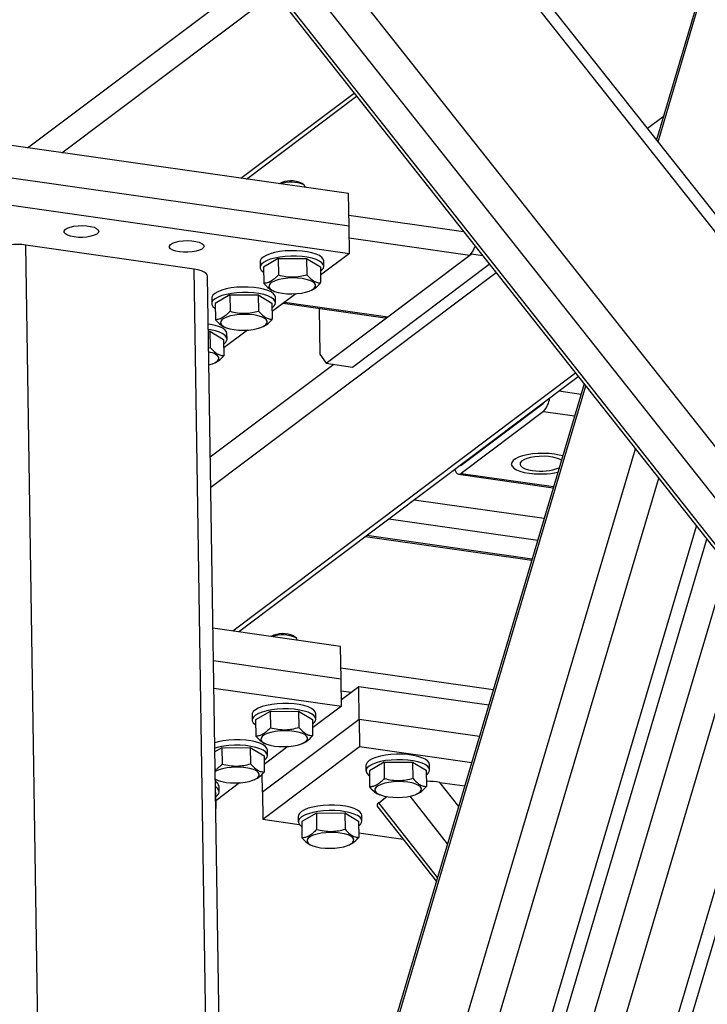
# Model space of a CAD drawing. Header units: millimetres. Extents: x 5 to 589, y 5 to 415.
# Tile 25 of 71: x 259 to 273, y 307 to 326. Entities that reach past the tile are written whole.
import ezdxf

# ---------------------------------------------------------------- set-up
doc = ezdxf.new("R2010")
doc.units = ezdxf.units.MM
doc.layers.add('TRAIT-FORT', color=4, linetype='Continuous', lineweight=25)

msp = doc.modelspace()

# ---------------------------------------------------------------- linework, layer by layer
at = {"layer": 'TRAIT-FORT', "color": 4, "linetype": 'Continuous', "lineweight": 25}
for p, q in [((284.0167, 303.9184), (250.6731, 346.1071)), ((283.3999, 302.8239), (249.5024, 345.7135)), ((283.7206, 303.3075), (250.1038, 345.8417)), ((249.4856, 345.6291), (283.3016, 302.8428)), ((283.9522, 308.1256), (254.3475, 345.5836)), ((283.8554, 308.5904), (254.723, 345.4507)), ((274.042, 332.3244), (271.6016, 324.0947)), ((271.6327, 324.0554), (274.1097, 332.4087)), ((259.5317, 323.9382), (263.9826, 327.2865)), ((260.1889, 323.8446), (264.2741, 326.9177)), ((263.6212, 323.3555), (265.7962, 324.9917)), ((263.7329, 323.3396), (265.8458, 324.929)), ((271.7324, 324.5357), (271.4318, 324.3096)), ((265.6906, 323.0607), (258.1195, 324.1394)), ((271.6114, 324.1276), (271.589, 324.1107)), ((265.7002, 322.4337), (258.1291, 323.5124)), ((264.7896, 323.2624), (264.803, 323.253)), ((264.8398, 323.2217), (264.803, 323.253)), ((264.8591, 323.1791), (264.859, 323.188)), ((258.1371, 322.9899), (265.7082, 321.9112)), ((265.7002, 322.4337), (265.6906, 323.0607)), ((265.6969, 322.6461), (267.8979, 322.3325)), ((265.7082, 321.9112), (265.7002, 322.4337)), ((262.7259, 321.6096), (259.4956, 322.0699)), ((259.9227, 294.2115), (259.4956, 322.0699)), ((265.7037, 322.2078), (268.0203, 321.8777)), ((265.7082, 321.9112), (265.1524, 321.493)), ((265.2597, 319.8011), (268.0435, 321.8952)), ((266.4428, 320.6911), (268.0203, 321.8777)), ((268.0435, 321.8952), (268.0458, 321.9023)), ((268.269, 321.8631), (268.0435, 321.8952)), ((263.9921, 321.7479), (263.9937, 321.6434)), ((264.3405, 321.8111), (264.0596, 321.6486)), ((264.3405, 321.8111), (264.8856, 321.8152)), ((264.3405, 321.8111), (264.3453, 321.4978)), ((264.8856, 321.8152), (264.8904, 321.502)), ((264.8856, 321.8152), (265.1499, 321.6569)), ((265.2158, 321.6621), (265.2142, 321.7666)), ((265.7644, 319.7291), (268.3928, 321.7064)), ((263.126, 295.5123), (262.7259, 321.6096)), ((263.3701, 296.3357), (262.9847, 321.4768)), ((268.5271, 321.5364), (263.047, 317.414)), ((264.0596, 321.6486), (264.0644, 321.3354)), ((265.1499, 321.6569), (265.1547, 321.3436)), ((263.4125, 321.113), (263.1317, 320.9506)), ((263.4125, 321.113), (263.9577, 321.1172)), ((263.4125, 321.113), (263.4173, 320.7998)), ((263.9577, 321.1172), (263.9625, 320.8039)), ((263.9577, 321.1172), (264.2219, 320.9589)), ((264.6798, 321.1375), (264.2244, 320.795)), ((264.2374, 321.1963), (264.2617, 321.1865)), ((264.9619, 321.1972), (264.9844, 321.2071)), ((263.0642, 321.0499), (263.0658, 320.9454)), ((263.1317, 320.9506), (263.1365, 320.6373)), ((264.2219, 320.9589), (264.2267, 320.6456)), ((264.2878, 320.9641), (264.2862, 321.0686)), ((264.4349, 320.9533), (266.391, 320.6746)), ((264.4615, 320.9733), (266.4428, 320.6911)), ((265.1262, 320.8548), (265.1397, 319.975)), ((263.0009, 320.4189), (263.0297, 320.4191)), ((263.0297, 320.4191), (263.0345, 320.1059)), ((263.0297, 320.4191), (263.294, 320.2608)), ((263.7518, 320.4394), (263.2965, 320.0969)), ((263.3095, 320.4983), (263.3337, 320.4884)), ((263.3599, 320.266), (263.3583, 320.3705)), ((264.034, 320.4992), (264.0565, 320.5091)), ((263.294, 320.2608), (263.2988, 319.9476)), ((263.0058, 320.0994), (263.0345, 320.1059)), ((265.1397, 319.975), (265.2597, 319.8011)), ((265.41, 319.7796), (263.0381, 317.9953)), ((263.1061, 319.8011), (263.1286, 319.8111)), ((265.2597, 319.8011), (265.7644, 319.7291)), ((270.0492, 319.6105), (263.4679, 314.6597)), ((270.2112, 319.4057), (261.2817, 289.2929)), ((263.5797, 314.6437), (270.0988, 319.5478)), ((261.2485, 289.0368), (270.2422, 319.3664)), ((269.7289, 319.2695), (270.1529, 319.2091)), ((267.8513, 317.8447), (269.4287, 319.0314)), ((269.4311, 318.8746), (267.8537, 317.6879)), ((269.4311, 318.8746), (270.0284, 318.7895)), ((268.8044, 318.5741), (268.8046, 318.5618)), ((261.313, 284.8296), (271.1963, 318.1592)), ((267.9426, 317.9258), (267.9565, 317.9238)), ((261.7264, 284.1488), (271.6437, 317.5931)), ((267.8018, 317.6714), (269.6201, 317.4124)), ((267.8537, 317.6879), (269.6269, 317.4353)), ((266.9506, 317.1795), (269.4456, 316.824)), ((266.4618, 316.8118), (269.3212, 316.4044)), ((262.6854, 284.0122), (272.3705, 316.6735)), ((263.0464, 284.3219), (272.5663, 316.4258)), ((266.0175, 316.4776), (269.2081, 316.023)), ((266.0442, 316.4977), (269.2149, 316.0459)), ((264.1858, 286.3384), (272.96, 315.9277)), ((264.216, 284.3657), (273.4074, 315.3616)), ((265.5373, 314.3648), (263.0884, 314.7137)), ((264.6364, 314.5666), (264.6498, 314.5571)), ((264.6865, 314.5258), (264.6498, 314.5571)), ((264.7059, 314.4833), (264.7058, 314.4921)), ((262.8939, 276.5365), (274.1342, 314.442)), ((265.547, 313.7378), (265.5373, 314.3648)), ((263.1486, 276.4873), (274.3299, 314.1943)), ((265.547, 313.7378), (263.098, 314.0867)), ((265.5437, 313.9503), (268.4698, 313.5333)), ((265.555, 313.2153), (265.547, 313.7378)), ((263.106, 313.5642), (265.555, 313.2153)), ((265.8863, 313.5886), (265.5531, 313.338)), ((265.8959, 312.9616), (265.8863, 313.5886)), ((268.3808, 313.2332), (265.8863, 313.5886)), ((265.5504, 313.5119), (265.7471, 313.4839)), ((265.555, 313.2153), (264.9991, 312.7972)), ((263.8388, 313.052), (263.8404, 312.9475)), ((264.1872, 313.1152), (263.9064, 312.9528)), ((265.8959, 312.9616), (264.0401, 311.5655)), ((264.1872, 313.1152), (264.7323, 313.1194)), ((264.1872, 313.1152), (264.192, 312.802)), ((264.7323, 313.1194), (264.7371, 312.8061)), ((264.7323, 313.1194), (264.9966, 312.961)), ((264.9966, 312.961), (265.0014, 312.6478)), ((265.0625, 312.9663), (265.0609, 313.0708)), ((268.2028, 312.6329), (265.8959, 312.9616)), ((265.8959, 312.9616), (265.9039, 312.4391)), ((263.9064, 312.9528), (263.9112, 312.6395)), ((263.2593, 312.4172), (263.1248, 312.3394)), ((263.2593, 312.4172), (263.8044, 312.4213)), ((263.2593, 312.4172), (263.2641, 312.1039)), ((263.8044, 312.4213), (263.8092, 312.108)), ((263.8044, 312.4213), (264.0687, 312.263)), ((264.0481, 311.043), (265.9039, 312.4391)), ((264.5265, 312.4416), (264.0712, 312.0991)), ((264.0842, 312.5005), (264.1084, 312.4906)), ((264.8087, 312.5013), (264.8312, 312.5113)), ((265.9039, 312.4391), (268.0545, 312.1327)), ((264.0687, 312.263), (264.0735, 311.9497)), ((264.1346, 312.2682), (264.133, 312.3727)), ((266.024, 312.0765), (266.0256, 311.972)), ((266.3723, 312.1397), (266.0915, 311.9772)), ((266.3723, 312.1397), (266.9175, 312.1438)), ((266.3723, 312.1397), (266.3772, 311.8264)), ((266.9175, 312.1438), (266.9223, 311.8306)), ((266.9175, 312.1438), (267.1818, 311.9855)), ((267.2477, 311.9907), (267.2461, 312.0952)), ((264.0401, 311.5655), (264.0348, 311.9106)), ((266.0915, 311.9772), (266.0963, 311.6639)), ((267.1818, 311.9855), (267.1866, 311.6722)), ((263.5986, 311.7436), (263.1433, 311.4011)), ((263.1562, 311.8024), (263.1805, 311.7926)), ((263.2067, 311.5702), (263.2051, 311.6747)), ((263.8808, 311.8033), (263.9032, 311.8132)), ((267.4405, 311.7531), (267.9216, 311.6846)), ((267.8051, 311.2918), (267.4405, 311.7531)), ((263.1366, 311.5674), (263.1408, 311.5649)), ((263.1408, 311.5649), (263.1456, 311.2517)), ((264.0401, 311.5655), (264.0481, 311.043)), ((266.2693, 311.5249), (266.2936, 311.5151)), ((266.2698, 311.3595), (266.4284, 311.4788)), ((267.5926, 310.5751), (266.8713, 311.4878)), ((266.9938, 311.5258), (267.0163, 311.5357)), ((266.2531, 311.2752), (267.3781, 309.8517)), ((267.4009, 309.9285), (266.2698, 311.3595)), ((264.7249, 311.0992), (264.7265, 310.9947)), ((265.0732, 311.1624), (264.7924, 310.9999)), ((265.0732, 311.1624), (265.6184, 311.1666)), ((265.0732, 311.1624), (265.078, 310.8491)), ((265.6184, 311.1666), (265.6232, 310.8533)), ((265.6184, 311.1666), (265.8827, 311.0082)), ((265.9486, 311.0135), (265.947, 311.118)), ((264.0481, 311.043), (264.7464, 310.9435)), ((264.7924, 310.9999), (264.7972, 310.6867)), ((265.8827, 311.0082), (265.8875, 310.695)), ((265.8861, 310.7811), (266.7396, 310.6595)), ((264.9702, 310.5476), (264.9944, 310.5378)), ((265.6947, 310.5485), (265.7172, 310.5585))]:
    msp.add_line(p, q, dxfattribs=at)
at = {"layer": 'TRAIT-FORT', "color": 4, "linetype": 'Continuous', "lineweight": 25, "flags": 128}
for points in [[(264.859, 323.188), (264.8515, 323.2091), (264.8242, 323.2327)], [(260.426, 322.2279), (260.3551, 322.2419), (260.2974, 322.2616), (260.2564, 322.2858), (260.2349, 322.3129), (260.2342, 322.3413), (260.2542, 322.3691), (260.2938, 322.3946), (260.3505, 322.4162), (260.4206, 322.4326), (260.4998, 322.4427), (260.5832, 322.4458), (260.6654, 322.4419), (260.7413, 322.4311), (260.8061, 322.4141), (260.8558, 322.3919), (260.8873, 322.3661), (260.8985, 322.3381), (260.8888, 322.3098), (260.8587, 322.2829), (260.8102, 322.2592), (260.7463, 322.24), (260.6711, 322.2267), (260.5891, 322.22), (260.5057, 322.2204), (260.426, 322.2279)], [(262.445, 321.9402), (262.374, 321.9542), (262.3163, 321.974), (262.2754, 321.9981), (262.2539, 322.0253), (262.2531, 322.0536), (262.2732, 322.0814), (262.3128, 322.1069), (262.3694, 322.1286), (262.4396, 322.1449), (262.5188, 322.155), (262.6021, 322.1582), (262.6843, 322.1542), (262.7602, 322.1434), (262.8251, 322.1264), (262.8748, 322.1043), (262.9062, 322.0784), (262.9175, 322.0505), (262.9077, 322.0222), (262.8777, 321.9953), (262.8292, 321.9715), (262.7653, 321.9524), (262.69, 321.9391), (262.6081, 321.9324), (262.5247, 321.9328), (262.445, 321.9402)], [(265.2142, 321.7666), (265.2055, 321.8003), (265.1775, 321.8358), (265.1311, 321.8689), (265.0676, 321.8984), (264.9893, 321.9233), (264.8985, 321.9429), (264.7983, 321.9565), (264.6917, 321.9637), (264.5824, 321.9643), (264.4736, 321.9583), (264.3691, 321.9457), (264.2721, 321.9271), (264.1857, 321.9031), (264.1127, 321.8744), (264.0555, 321.8419), (264.0159, 321.8067), (263.9952, 321.7699), (263.9921, 321.7479)], [(265.2157, 321.6588), (265.2071, 321.6958), (265.1791, 321.7313), (265.1327, 321.7644), (265.0692, 321.7939), (264.9909, 321.8188), (264.9001, 321.8384), (264.7999, 321.852), (264.6933, 321.8592), (264.584, 321.8598), (264.4752, 321.8538), (264.3707, 321.8412), (264.2737, 321.8226), (264.1873, 321.7986), (264.1143, 321.7699), (264.0571, 321.7374), (264.0175, 321.7022), (263.9968, 321.6654), (263.9956, 321.6282), (264.014, 321.5917), (264.0514, 321.5573), (264.0611, 321.5507)], [(262.9847, 321.4768), (262.9792, 321.4997), (262.9571, 321.528), (262.919, 321.5541), (262.8663, 321.577), (262.8011, 321.5957), (262.7259, 321.6096)], [(265.0027, 321.3662), (264.9489, 321.3915), (264.8803, 321.4123), (264.8, 321.4276), (264.7113, 321.4368), (264.6182, 321.4394), (264.5248, 321.4353), (264.4351, 321.4248), (264.3531, 321.4083), (264.2823, 321.3864), (264.2259, 321.3602), (264.1862, 321.3309), (264.1651, 321.2995), (264.1635, 321.2677), (264.1814, 321.2367), (264.218, 321.2079), (264.2718, 321.1825), (264.3404, 321.1617), (264.4207, 321.1464), (264.5094, 321.1373), (264.6025, 321.1346), (264.6959, 321.1387), (264.7856, 321.1492), (264.8676, 321.1657), (264.9384, 321.1876), (264.9948, 321.2138), (265.0345, 321.2432), (265.0556, 321.2745), (265.0572, 321.3063), (265.0393, 321.3373), (265.0027, 321.3662)], [(264.2862, 321.0686), (264.2776, 321.1022), (264.2496, 321.1378), (264.2031, 321.1708), (264.1397, 321.2003), (264.0613, 321.2252), (263.9706, 321.2448), (263.8703, 321.2585), (263.7638, 321.2657), (263.6544, 321.2663), (263.5457, 321.2602), (263.4412, 321.2477), (263.3441, 321.2291), (263.2578, 321.2051), (263.1848, 321.1763), (263.1276, 321.1438), (263.088, 321.1086), (263.0672, 321.0718), (263.0642, 321.0499)], [(264.2878, 320.9608), (264.2792, 320.9977), (264.2512, 321.0333), (264.2047, 321.0663), (264.1413, 321.0958), (264.063, 321.1207), (263.9722, 321.1403), (263.8719, 321.154), (263.7654, 321.1612), (263.656, 321.1618), (263.5473, 321.1557), (263.4428, 321.1432), (263.3457, 321.1246), (263.2594, 321.1006), (263.1864, 321.0718), (263.1292, 321.0393), (263.0896, 321.0041), (263.0688, 320.9673), (263.0677, 320.9301), (263.086, 320.8937), (263.1234, 320.8592), (263.1332, 320.8526)], [(264.0748, 320.6681), (264.021, 320.6935), (263.9524, 320.7142), (263.872, 320.7296), (263.7834, 320.7387), (263.6903, 320.7413), (263.5969, 320.7373), (263.5072, 320.7268), (263.4252, 320.7102), (263.3544, 320.6884), (263.2979, 320.6622), (263.2583, 320.6328), (263.2372, 320.6015), (263.2355, 320.5696), (263.2534, 320.5386), (263.2901, 320.5098), (263.3438, 320.4845), (263.4124, 320.4637), (263.4928, 320.4484), (263.5815, 320.4392), (263.6745, 320.4366), (263.768, 320.4406), (263.8576, 320.4511), (263.9397, 320.4677), (264.0104, 320.4895), (264.0669, 320.5157), (264.1065, 320.5451), (264.1276, 320.5764), (264.1293, 320.6083), (264.1114, 320.6393), (264.0748, 320.6681)], [(263.3583, 320.3705), (263.3496, 320.4042), (263.3217, 320.4397), (263.2752, 320.4728), (263.2118, 320.5023), (263.1334, 320.5272), (263.0427, 320.5468), (262.9989, 320.5536)], [(266.391, 320.6746), (266.4155, 320.6767), (266.4428, 320.6911)], [(263.3599, 320.2627), (263.3512, 320.2997), (263.3233, 320.3352), (263.2768, 320.3683), (263.2134, 320.3978), (263.135, 320.4227), (263.0443, 320.4423), (263.0005, 320.4491)], [(263.0109, 319.7694), (263.0117, 319.7696), (263.0825, 319.7915), (263.1389, 319.8177), (263.1786, 319.8471), (263.1997, 319.8784), (263.2013, 319.9102), (263.1835, 319.9412), (263.1468, 319.9701)], [(269.8009, 318.0221), (269.7354, 318.0396), (269.6421, 318.0566), (269.5406, 318.0673), (269.4342, 318.0715), (269.3266, 318.0689), (269.2215, 318.0596), (269.1224, 318.044), (269.0327, 318.0226), (268.9554, 317.9961), (268.8933, 317.9654), (268.8483, 317.9316), (268.8221, 317.8958), (268.8155, 317.8592), (268.8288, 317.8231), (268.8615, 317.7888), (268.9124, 317.7573), (268.9799, 317.7297), (269.0617, 317.7071), (269.155, 317.6901), (269.155, 317.6901)], [(269.6421, 318.0566), (269.5406, 318.0673), (269.4342, 318.0715), (269.3266, 318.0689), (269.2215, 318.0596), (269.1224, 318.044), (269.0327, 318.0226), (268.9554, 317.9961), (268.8933, 317.9654), (268.8483, 317.9316), (268.8221, 317.8958), (268.8155, 317.8592), (268.8288, 317.8231), (268.8615, 317.7888), (268.9124, 317.7573), (268.9799, 317.7297), (269.0617, 317.7071), (269.155, 317.6901), (269.2565, 317.6793), (269.3628, 317.6752), (269.4704, 317.6778), (269.5756, 317.687), (269.6747, 317.7026), (269.7083, 317.7097)], [(269.776, 317.9383), (269.7428, 317.9577), (269.6843, 317.9801), (269.6124, 317.9976), (269.5306, 318.0093), (269.4425, 318.0146), (269.3525, 318.0133), (269.2645, 318.0054), (269.1828, 317.9914), (269.1113, 317.9719), (269.0531, 317.9477), (269.0111, 317.9201), (268.9872, 317.8903), (268.9826, 317.8597), (268.9974, 317.8297), (269.0309, 317.8018), (269.0817, 317.7772), (269.1472, 317.7571), (269.2245, 317.7424), (269.2245, 317.7424)], [(269.8009, 318.0221), (269.7354, 318.0396), (269.6421, 318.0566)], [(267.7275, 317.764), (267.7358, 317.7402), (267.7538, 317.7057), (267.7755, 317.6826), (267.8, 317.6717), (267.8264, 317.6735), (267.8537, 317.6879)], [(267.8253, 317.8364), (267.8376, 317.8375), (267.8513, 317.8447)], [(264.7058, 314.4921), (264.6983, 314.5133), (264.671, 314.5369)], [(265.0609, 313.0708), (265.0523, 313.1044), (265.0243, 313.14), (264.9778, 313.173), (264.9144, 313.2025), (264.836, 313.2274), (264.7453, 313.247), (264.645, 313.2606), (264.5385, 313.2679), (264.4291, 313.2685), (264.3204, 313.2624), (264.2158, 313.2499), (264.1188, 313.2313), (264.0324, 313.2072), (263.9595, 313.1785), (263.9023, 313.146), (263.8627, 313.1108), (263.8419, 313.074), (263.8388, 313.052)], [(265.0625, 312.9629), (265.0539, 312.9999), (265.0259, 313.0355), (264.9794, 313.0685), (264.916, 313.098), (264.8376, 313.1229), (264.7469, 313.1425), (264.6466, 313.1561), (264.5401, 313.1634), (264.4307, 313.164), (264.322, 313.1579), (264.2174, 313.1454), (264.1204, 313.1268), (264.034, 313.1027), (263.9611, 313.074), (263.9039, 313.0415), (263.8643, 313.0063), (263.8435, 312.9695), (263.8423, 312.9323), (263.8607, 312.8959), (263.8981, 312.8614), (263.9079, 312.8548)], [(264.8494, 312.6703), (264.7957, 312.6956), (264.7271, 312.7164), (264.6467, 312.7317), (264.558, 312.7409), (264.465, 312.7435), (264.3715, 312.7395), (264.2819, 312.729), (264.1998, 312.7124), (264.1291, 312.6906), (264.0726, 312.6644), (264.033, 312.635), (264.0119, 312.6037), (264.0102, 312.5718), (264.0281, 312.5408), (264.0647, 312.512), (264.1185, 312.4866), (264.1871, 312.4659), (264.2675, 312.4505), (264.3561, 312.4414), (264.4492, 312.4388), (264.5426, 312.4428), (264.6323, 312.4533), (264.7143, 312.4699), (264.7851, 312.4917), (264.8416, 312.5179), (264.8812, 312.5473), (264.9023, 312.5786), (264.904, 312.6105), (264.8861, 312.6415), (264.8494, 312.6703)], [(264.133, 312.3727), (264.1243, 312.4063), (264.0963, 312.4419), (264.0499, 312.475), (263.9865, 312.5044), (263.9081, 312.5294), (263.8173, 312.549), (263.7171, 312.5626), (263.6105, 312.5698), (263.5012, 312.5704), (263.3925, 312.5643), (263.2879, 312.5518), (263.1909, 312.5332), (263.1221, 312.5148)], [(264.1346, 312.2649), (264.1259, 312.3018), (264.0979, 312.3374), (264.0515, 312.3705), (263.9881, 312.3999), (263.9097, 312.4249), (263.8189, 312.4445), (263.7187, 312.4581), (263.6121, 312.4653), (263.5028, 312.4659), (263.3941, 312.4598), (263.2895, 312.4473), (263.1925, 312.4287), (263.1237, 312.4103)], [(267.2461, 312.0952), (267.2374, 312.1288), (267.2094, 312.1644), (267.163, 312.1975), (267.0995, 312.2269), (267.0212, 312.2519), (266.9304, 312.2715), (266.8302, 312.2851), (266.7236, 312.2923), (266.6142, 312.2929), (266.5055, 312.2868), (266.401, 312.2743), (266.304, 312.2557), (266.2176, 312.2317), (266.1446, 312.203), (266.0874, 312.1705), (266.0478, 312.1352), (266.0271, 312.0984), (266.024, 312.0765)], [(263.9215, 311.9722), (263.8677, 311.9976), (263.7992, 312.0184), (263.7188, 312.0337), (263.6301, 312.0428), (263.537, 312.0455), (263.4436, 312.0414), (263.3539, 312.0309), (263.2719, 312.0144), (263.2011, 311.9925), (263.1447, 311.9663), (263.1306, 311.9576)], [(267.2476, 311.9874), (267.239, 312.0243), (267.211, 312.0599), (267.1646, 312.093), (267.1011, 312.1224), (267.0228, 312.1474), (266.932, 312.167), (266.8318, 312.1806), (266.7252, 312.1878), (266.6158, 312.1884), (266.5071, 312.1823), (266.4026, 312.1698), (266.3056, 312.1512), (266.2192, 312.1272), (266.1462, 312.0985), (266.089, 312.066), (266.0494, 312.0307), (266.0287, 311.9939), (266.0275, 311.9567), (266.0459, 311.9203), (266.0832, 311.8859), (266.093, 311.8793)], [(263.1328, 311.8164), (263.1368, 311.814), (263.1906, 311.7886), (263.2592, 311.7678), (263.3395, 311.7525), (263.4282, 311.7433), (263.5213, 311.7407), (263.6147, 311.7448), (263.7044, 311.7553), (263.7864, 311.7718), (263.8572, 311.7937), (263.9136, 311.8199), (263.9533, 311.8492), (263.9744, 311.8806), (263.976, 311.9124), (263.9581, 311.9434), (263.9215, 311.9722), (263.9215, 311.9722)], [(267.0346, 311.6947), (266.9808, 311.7201), (266.9122, 311.7409), (266.8318, 311.7562), (266.7432, 311.7654), (266.6501, 311.768), (266.5567, 311.7639), (266.467, 311.7534), (266.385, 311.7369), (266.3142, 311.715), (266.2578, 311.6888), (266.2181, 311.6594), (266.197, 311.6281), (266.1954, 311.5963), (266.2133, 311.5653), (266.2499, 311.5365), (266.3037, 311.5111), (266.3722, 311.4903), (266.4526, 311.475), (266.5413, 311.4658), (266.6344, 311.4632), (266.7278, 311.4673), (266.8175, 311.4778), (266.8995, 311.4943), (266.9703, 311.5162), (267.0267, 311.5424), (267.0663, 311.5718), (267.0874, 311.6031), (267.0891, 311.6349), (267.0712, 311.6659), (267.0346, 311.6947)], [(265.947, 311.118), (265.9383, 311.1516), (265.9103, 311.1872), (265.8638, 311.2202), (265.8004, 311.2497), (265.7221, 311.2746), (265.6313, 311.2942), (265.531, 311.3078), (265.4245, 311.3151), (265.3151, 311.3156), (265.2064, 311.3096), (265.1019, 311.2971), (265.0049, 311.2785), (264.9185, 311.2544), (264.8455, 311.2257), (264.7883, 311.1932), (264.7487, 311.158), (264.728, 311.1212), (264.7249, 311.0992)], [(265.9485, 311.0101), (265.9399, 311.0471), (265.9119, 311.0827), (265.8654, 311.1157), (265.802, 311.1452), (265.7237, 311.1701), (265.6329, 311.1897), (265.5326, 311.2033), (265.4261, 311.2106), (265.3167, 311.2111), (265.208, 311.2051), (265.1035, 311.1926), (265.0065, 311.174), (264.9201, 311.1499), (264.8471, 311.1212), (264.7899, 311.0887), (264.7503, 311.0535), (264.7296, 311.0167), (264.7284, 310.9795), (264.7468, 310.9431), (264.7841, 310.9086), (264.7939, 310.902)], [(265.7355, 310.7175), (265.6817, 310.7428), (265.6131, 310.7636), (265.5327, 310.7789), (265.4441, 310.7881), (265.351, 310.7907), (265.2576, 310.7867), (265.1679, 310.7761), (265.0859, 310.7596), (265.0151, 310.7378), (264.9587, 310.7116), (264.919, 310.6822), (264.8979, 310.6509), (264.8963, 310.619), (264.9142, 310.588), (264.9508, 310.5592), (265.0046, 310.5338), (265.0731, 310.5131), (265.1535, 310.4977), (265.2422, 310.4886), (265.3353, 310.486), (265.4287, 310.49), (265.5184, 310.5005), (265.6004, 310.5171), (265.6712, 310.5389), (265.7276, 310.5651), (265.7672, 310.5945), (265.7883, 310.6258), (265.79, 310.6576), (265.7721, 310.6887), (265.7355, 310.7175)]]:
    msp.add_lwpolyline(points, dxfattribs=at)
at = {"layer": 'TRAIT-FORT', "color": 4, "linetype": 'Continuous', "lineweight": 25}
for centre, radius, start, end in [((264.5888, 322.811), 0.4941, 66.01788, 117.32136), ((264.5844, 322.648), 0.632, 67.69854, 108.59282), ((259.3233, 321.15), 0.9359, 79.39116, 116.46504), ((267.7488, 322.1486), 0.3835, 315.06588, 345.37368), ((265.0859, 321.682), 0.1319, 299.70019, 349.88746), ((264.158, 320.9839), 0.1319, 299.70019, 349.88746), ((263.23, 320.2859), 0.1319, 299.70019, 349.88746), ((262.9067, 319.5205), 0.5097, 61.88857, 78.64384), ((269.3518, 319.122), 0.1189, 310.33018, 330.76839), ((269.0971, 319.1877), 0.4578, 316.85133, 353.58453), ((269.3764, 319.2542), 1.5797, 261.93999, 282.12498), ((269.3884, 318.6678), 0.9397, 259.96128, 291.52297), ((264.4356, 314.1151), 0.4941, 66.01788, 117.32136), ((264.4311, 313.9521), 0.632, 67.69854, 108.59282), ((264.9326, 312.9861), 0.1319, 299.70019, 349.88746), ((264.0047, 312.288), 0.1319, 299.70019, 349.88746), ((267.1178, 312.0105), 0.1319, 299.70019, 349.88746), ((263.0791, 311.6547), 0.1275, 9.00316, 64.75217), ((263.0821, 311.5519), 0.1254, 6.84823, 65.00517), ((263.0768, 311.59), 0.1319, 299.70019, 349.88746), ((265.8187, 311.0333), 0.1319, 299.70019, 349.88746)]:
    msp.add_arc(centre, radius, start, end, dxfattribs=at)
for centre, start_param, end_param in [((267.255, 311.6135), 1.2567473, 1.7072151), ((266.8142, 311.282), 2.8275436, 3.3771832)]:
    msp.add_ellipse(centre, major_axis=(0.5751, -0.0306), ratio=0.2725618, start_param=start_param, end_param=end_param, dxfattribs=at)
for points, knots in [([(264.3453, 321.4978), (264.3211, 321.4723), (264.2721, 321.4206), (264.1992, 321.3699), (264.1293, 321.3419), (264.0862, 321.3376), (264.0644, 321.3354)], [0, 0, 0, 0, 0.2646049, 0.5349477, 0.7653431, 1, 1, 1, 1]), ([(264.3453, 321.4978), (264.3928, 321.4867), (264.4888, 321.4643), (264.6306, 321.4569), (264.7659, 321.4704), (264.8486, 321.4914), (264.8904, 321.502)], [0, 0, 0, 0, 0.2646049, 0.5349477, 0.7653431, 1, 1, 1, 1]), ([(264.8904, 321.502), (264.9243, 321.466), (264.9803, 321.4064), (265.0609, 321.3605), (265.1149, 321.3462), (265.1458, 321.3442), (265.1547, 321.3436)], [0, 0, 0, 0, 0.3855495, 0.6376419, 0.8965462, 1, 1, 1, 1]), ([(264.0644, 321.3354), (264.0982, 321.3002), (264.1541, 321.242), (264.2129, 321.2033), (264.2359, 321.1972), (264.2368, 321.197)], [0, 0, 0, 0, 0.5947752, 0.9836703, 1, 1, 1, 1]), ([(264.9833, 321.2097), (264.9971, 321.2154), (265.0329, 321.2299), (265.0908, 321.2763), (265.1332, 321.3211), (265.1547, 321.3436)], [0, 0, 0, 0, 0.2389216, 0.6159738, 1, 1, 1, 1]), ([(263.4173, 320.7998), (263.3931, 320.7742), (263.3442, 320.7225), (263.2713, 320.6718), (263.2013, 320.6439), (263.1582, 320.6395), (263.1365, 320.6373)], [0, 0, 0, 0, 0.2646049, 0.5349477, 0.7653431, 1, 1, 1, 1]), ([(263.4173, 320.7998), (263.4648, 320.7887), (263.5608, 320.7662), (263.7027, 320.7588), (263.838, 320.7723), (263.9207, 320.7933), (263.9625, 320.8039)], [0, 0, 0, 0, 0.2646049, 0.5349477, 0.7653431, 1, 1, 1, 1]), ([(263.9625, 320.8039), (263.9963, 320.7679), (264.0523, 320.7083), (264.133, 320.6625), (264.1869, 320.6482), (264.2179, 320.6462), (264.2267, 320.6456)], [0, 0, 0, 0, 0.3855495, 0.6376419, 0.8965462, 1, 1, 1, 1]), ([(263.1365, 320.6373), (263.1703, 320.6021), (263.2261, 320.5439), (263.285, 320.5053), (263.308, 320.4992), (263.3089, 320.4989)], [0, 0, 0, 0, 0.5947752, 0.9836703, 1, 1, 1, 1]), ([(264.0553, 320.5117), (264.0692, 320.5173), (264.1049, 320.5318), (264.1628, 320.5783), (264.2053, 320.623), (264.2267, 320.6456)], [0, 0, 0, 0, 0.2389216, 0.6159738, 1, 1, 1, 1]), ([(263.0345, 320.1059), (263.0684, 320.0699), (263.1244, 320.0103), (263.205, 319.9644), (263.259, 319.9501), (263.29, 319.9481), (263.2988, 319.9476)], [0, 0, 0, 0, 0.3855495, 0.6376419, 0.8965462, 1, 1, 1, 1]), ([(263.1274, 319.8137), (263.1413, 319.8193), (263.177, 319.8338), (263.2349, 319.8803), (263.2774, 319.925), (263.2988, 319.9476)], [0, 0, 0, 0, 0.2389216, 0.6159738, 1, 1, 1, 1]), ([(264.192, 312.802), (264.1678, 312.7764), (264.1189, 312.7247), (264.046, 312.674), (263.976, 312.6461), (263.9329, 312.6417), (263.9112, 312.6395)], [0, 0, 0, 0, 0.2646049, 0.5349477, 0.7653431, 1, 1, 1, 1]), ([(264.192, 312.802), (264.2395, 312.7909), (264.3355, 312.7684), (264.4774, 312.761), (264.6127, 312.7745), (264.6954, 312.7955), (264.7371, 312.8061)], [0, 0, 0, 0, 0.2646049, 0.5349477, 0.7653431, 1, 1, 1, 1]), ([(264.7371, 312.8061), (264.771, 312.7701), (264.827, 312.7105), (264.9076, 312.6646), (264.9616, 312.6504), (264.9926, 312.6483), (265.0014, 312.6478)], [0, 0, 0, 0, 0.3855495, 0.6376419, 0.8965462, 1, 1, 1, 1]), ([(263.9112, 312.6395), (263.9449, 312.6043), (264.0008, 312.5461), (264.0596, 312.5074), (264.0826, 312.5013), (264.0836, 312.5011)], [0, 0, 0, 0, 0.5947752, 0.9836703, 1, 1, 1, 1]), ([(264.83, 312.5139), (264.8439, 312.5195), (264.8796, 312.534), (264.9375, 312.5805), (264.98, 312.6252), (265.0014, 312.6478)], [0, 0, 0, 0, 0.2389216, 0.6159738, 1, 1, 1, 1]), ([(263.2641, 312.1039), (263.2399, 312.0778), (263.1961, 312.0306), (263.1506, 312.0016), (263.1302, 311.9886)], [0, 0, 0, 0, 0.5524957, 1, 1, 1, 1]), ([(263.2641, 312.1039), (263.3116, 312.0928), (263.4076, 312.0704), (263.5494, 312.063), (263.6847, 312.0764), (263.7675, 312.0975), (263.8092, 312.108)], [0, 0, 0, 0, 0.2646049, 0.5349477, 0.7653431, 1, 1, 1, 1]), ([(263.8092, 312.108), (263.8431, 312.072), (263.8991, 312.0125), (263.9797, 311.9666), (264.0337, 311.9523), (264.0647, 311.9503), (264.0735, 311.9497)], [0, 0, 0, 0, 0.3855495, 0.6376419, 0.8965462, 1, 1, 1, 1]), ([(263.9021, 311.8158), (263.9159, 311.8214), (263.9517, 311.8359), (264.0096, 311.8824), (264.0521, 311.9272), (264.0735, 311.9497)], [0, 0, 0, 0, 0.2389216, 0.6159738, 1, 1, 1, 1]), ([(266.3772, 311.8264), (266.353, 311.8009), (266.304, 311.7492), (266.2311, 311.6985), (266.1611, 311.6705), (266.118, 311.6661), (266.0963, 311.6639)], [0, 0, 0, 0, 0.2646049, 0.5349477, 0.7653431, 1, 1, 1, 1]), ([(266.3772, 311.8264), (266.4246, 311.8153), (266.5207, 311.7929), (266.6625, 311.7855), (266.7978, 311.7989), (266.8805, 311.82), (266.9223, 311.8306)], [0, 0, 0, 0, 0.2646049, 0.5349477, 0.7653431, 1, 1, 1, 1]), ([(266.9223, 311.8306), (266.9562, 311.7945), (267.0122, 311.735), (267.0928, 311.6891), (267.1468, 311.6748), (267.1777, 311.6728), (267.1866, 311.6722)], [0, 0, 0, 0, 0.3855495, 0.6376419, 0.8965462, 1, 1, 1, 1]), ([(263.1328, 311.8155), (263.1396, 311.8107), (263.1472, 311.8052), (263.1547, 311.8033), (263.1556, 311.803)], [0, 0, 0, 0, 0.8759853, 1, 1, 1, 1]), ([(266.0963, 311.6639), (266.1301, 311.6287), (266.186, 311.5705), (266.2448, 311.5319), (266.2678, 311.5258), (266.2687, 311.5255)], [0, 0, 0, 0, 0.5947752, 0.9836703, 1, 1, 1, 1]), ([(267.0151, 311.5383), (267.029, 311.544), (267.0648, 311.5584), (267.1227, 311.6049), (267.1651, 311.6497), (267.1866, 311.6722)], [0, 0, 0, 0, 0.2389216, 0.6159738, 1, 1, 1, 1]), ([(265.078, 310.8491), (265.0538, 310.8236), (265.0049, 310.7719), (264.932, 310.7212), (264.862, 310.6933), (264.8189, 310.6889), (264.7972, 310.6867)], [0, 0, 0, 0, 0.2646049, 0.5349477, 0.7653431, 1, 1, 1, 1]), ([(265.078, 310.8491), (265.1255, 310.838), (265.2215, 310.8156), (265.3634, 310.8082), (265.4987, 310.8217), (265.5814, 310.8427), (265.6232, 310.8533)], [0, 0, 0, 0, 0.2646049, 0.5349477, 0.7653431, 1, 1, 1, 1]), ([(265.6232, 310.8533), (265.657, 310.8173), (265.7131, 310.7577), (265.7937, 310.7118), (265.8477, 310.6975), (265.8786, 310.6955), (265.8875, 310.695)], [0, 0, 0, 0, 0.3855495, 0.6376419, 0.8965462, 1, 1, 1, 1]), ([(265.716, 310.5611), (265.7299, 310.5667), (265.7656, 310.5812), (265.8236, 310.6277), (265.866, 310.6724), (265.8875, 310.695)], [0, 0, 0, 0, 0.2389216, 0.6159738, 1, 1, 1, 1]), ([(264.7972, 310.6867), (264.831, 310.6515), (264.8869, 310.5933), (264.9457, 310.5546), (264.9687, 310.5485), (264.9696, 310.5483)], [0, 0, 0, 0, 0.5947752, 0.9836703, 1, 1, 1, 1])]:
    msp.add_open_spline(points, degree=3, knots=knots, dxfattribs=at)

doc.saveas('drawing.dxf')
